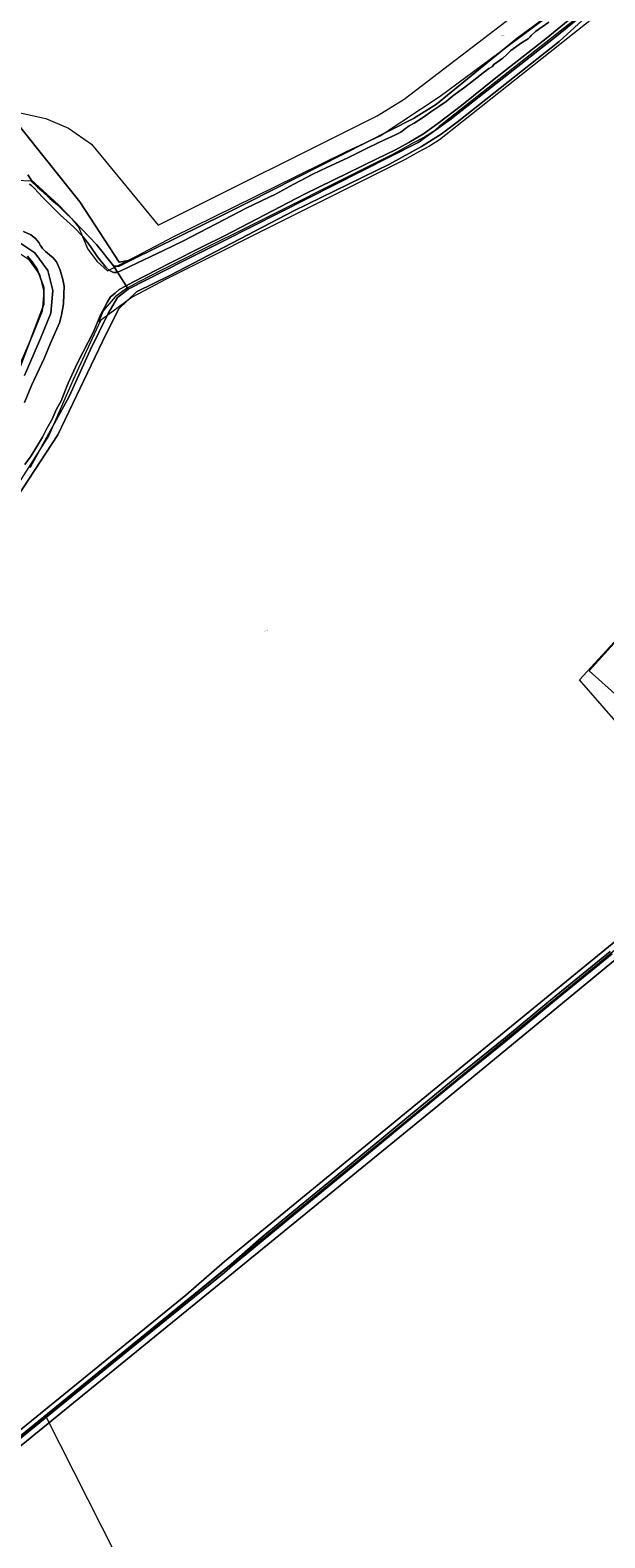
# Model space of a CAD drawing. Header units: metres. Extents: x 250001 to 257773, y 598992 to 609118.
# Tile 87 of 256: x 251934 to 252129, y 600204 to 600715. Entities that reach past the tile are written whole.
import ezdxf
from ezdxf.enums import TextEntityAlignment as Align
from ezdxf.lldxf.tags import DXFTag

# ---------------------------------------------------------------- set-up
doc = ezdxf.new("R2010")
doc.units = ezdxf.units.M
for name, color, linetype, lineweight in [('B-WE-GR-BOUWLAND-GV', 252, 'Continuous', 13), ('B-WE-GR-GROENVOORZIENING-GV', 252, 'Continuous', 18), ('B-WE-KG-GRENS_PERCEEL-G', 150, 'KG-PERCEEL', 18), ('B-WE-KG-GRENS_PERCEEL-S', 150, 'Continuous', 25), ('B-WE-OG-TERREIN_ERF-GV', 7, 'Continuous', 18), ('B-WE-OG-WATER-GV', 252, 'Continuous', 18), ('B-WE-OG-WATER_SLOOT-GV', 252, 'Continuous', 18), ('X-XX-AL-REFERENTIE-G', 7, 'Continuous', 18)]:
    doc.layers.add(name, color=color, linetype=linetype, lineweight=lineweight)
doc.styles.add('NLCS-ISO', font='NLCS-ISO.ttf')
doc.styles.get("Standard").update_dxf_attribs({"font": 'NLCS-ISO.ttf'})
tags = doc.linetypes.add('KG-PERCEEL', pattern='A,5.5,-2,["P",Standard,S=1.8,R=0,X=-0.5,Y=-0.9],-2,5.5,-2,[5,NLCS.SHX,S=0.75,R=0,X=0,Y=0],-2', length=19).pattern_tags.tags
tags[6] = DXFTag(74, 10)

# ---------------------------------------------------------------- blocks, each defined once
blk = doc.blocks.new('SKG-PERCEELNUMMER-SO')
at = {"style": 'NLCS-ISO', "oblique": 10, "flags": 1}
blk.add_attdef('GEMEENTECODE', text='', height=1.8, dxfattribs=at).set_placement((0, 2.6), align=Align.MIDDLE_CENTER)
at = {"style": 'NLCS-ISO', "oblique": 10}
blk.add_attdef('SECTIE', text='', height=1.8, dxfattribs=at).set_placement((-0.5, 0), align=Align.MIDDLE_RIGHT)
blk.add_attdef('PERCEELNUMMER', text='', height=1.8, dxfattribs=at).set_placement((0.5, 0), align=Align.MIDDLE_LEFT)
blk = doc.blocks.new('BS2021-132-Xref-KAD-20210617')
at = {"layer": 'B-WE-KG-GRENS_PERCEEL-G', "flags": 128}
for points in [[(251784.94, 600741.23), (251796.37, 600729.55), (251802.39, 600724.14), (251810.31, 600718.84), (251820.97, 600712.83), (251830.48, 600708.29), (251850.02, 600699.11), (251866.92, 600691.97), (251877.51, 600688.76), (251888.02, 600685.33), (251896.29, 600683.36), (251903.95, 600682.5), (251911.57, 600682.94), (251924.13, 600688.65), (251939.5, 600685.2), (251947.2, 600682), (251955, 600676.5), (251977.57, 600649.02), (252051.85, 600686.08), (252060.98, 600691.83), (252107.02, 600727.13), (252108.66, 600728.46), (252106.97, 600734.5), (252106.25, 600742.1), (252107.03, 600749.14), (252109.06, 600755.47), (252111.52, 600761.68), (252120.51, 600780.8), (252108.25, 600786.16), (252098.31, 600789.67), (252086.19, 600794.56), (252077.16, 600799.37), (252069.81, 600805.17), (252062.84, 600811.69), (252056.69, 600819.1), (252050.79, 600827.85), (252046.77, 600836.75), (252043.12, 600846.57), (252039.12, 600857.6), (252036.12, 600868.51), (252033.54, 600878.65), (252033, 600882)], [(252123.087, 600752.844), (252122.955, 600752.414), (252122.829, 600751.982), (252122.708, 600751.548), (252122.484, 600750.676), (252122.201, 600750.005), (252121.941, 600749.324), (252121.705, 600748.634), (252121.493, 600747.936), (252121.306, 600747.232), (252121.143, 600746.521), (252121.006, 600745.806), (252120.893, 600745.086), (252120.806, 600744.362), (252120.744, 600743.636), (252120.708, 600742.908), (252120.697, 600742.179), (252120.711, 600741.45), (252120.751, 600740.722), (252120.816, 600739.996), (252120.907, 600739.273), (252121.023, 600738.554), (252121.164, 600737.838), (252121.52, 600736.425), (252123.11, 600727.448), (252123.171, 600727.026), (252123.209, 600726.601), (252123.224, 600726.175), (252123.217, 600725.749), (252123.187, 600725.324), (252123.134, 600724.901), (252123.059, 600724.481), (252122.962, 600724.066), (252122.842, 600723.657), (252122.702, 600723.255), (252122.539, 600722.86), (252122.357, 600722.475), (252122.153, 600722.101), (252121.931, 600721.737), (252121.689, 600721.386), (252121.429, 600721.048), (252121.151, 600720.725), (252120.856, 600720.417), (252120.22, 600719.85), (252072.865, 600682.456), (252070.928, 600680.867), (252067.8, 600678.923), (252063.954, 600676.824), (252059.726, 600674.52), (252057.041, 600673.062)], [(251766.981, 600728.565), (251771.775, 600722.769), (251775.606, 600718.54), (251781.245, 600713.073), (251785.26, 600709.631), (251788.548, 600706.967), (251792.163, 600704.288), (251798.093, 600700.411), (251803.57, 600697.274), (251808.314, 600694.874), (251814.164, 600691.432), (251822.766, 600686.616), (251834.9, 600680.835), (251844.375, 600676.726), (251855.094, 600672.7), (251866.861, 600668.758), (251878.663, 600665.008), (251885.44, 600662.998), (251890.38, 600662.033), (251898.852, 600661.239), (251906.033, 600661.296), (251914.299, 600661.645), (251923.428, 600663.129), (251929.514, 600664.277), (251934.385, 600664.107), (251936.616, 600661.933), (251938.28, 600660.614), (251940.794, 600658.156), (251943.424, 600655.927), (251946.061, 600653.405), (251948.301, 600651.165), (251950.622, 600648.266), (251952.115, 600644.692), (251953.71, 600640.888), (251956.866, 600636.793), (251960.39, 600633.549), (251970.24, 600638.506), (251982.838, 600645.19), (252017.113, 600662.041), (252041.24, 600673.921), (252052.796, 600679.352), (252073.151, 600692.821), (252096.243, 600709.891), (252113.81, 600723.01), (252114.799, 600723.946), (252115.335, 600724.911), (252115.605, 600726.044), (252115.55, 600728.047), (252115.027, 600730.4), (252114.219, 600734.092)], [(252126.704, 600726.814), (252126.725, 600726.201), (252126.716, 600725.613), (252126.671, 600724.973), (252126.597, 600724.388), (252126.487, 600723.769), (252126.349, 600723.182), (252126.182, 600722.606), (252125.975, 600722.011), (252125.738, 600721.439), (252125.475, 600720.882), (252125.192, 600720.363), (252124.859, 600719.816), (252124.518, 600719.324), (252124.143, 600718.836), (252123.741, 600718.368), (252123.286, 600717.894), (252122.463, 600717.161), (252075.061, 600679.731), (252072.971, 600678.016), (252069.565, 600675.899), (252065.741, 600673.812), (252061.252, 600671.366), (252058.606, 600669.932), (252003.039, 600642.146), (252002.903, 600642.078), (251980.279, 600630.734), (251972.859, 600626.837), (251968.71, 600624.611), (251958.016, 600616.8)], [(251761.784, 600707.032), (251768.717, 600699.81), (251777.863, 600692.221), (251792.864, 600682.371), (251812.552, 600671.404), (251832.605, 600660.719), (251845.911, 600655.122), (251867.144, 600648.08), (251889.268, 600641.416), (251897.701, 600639.999), (251905.541, 600640.37), (251914.844, 600641.622), (251922.201, 600642.261), (251928.51, 600640.902), (251933.652, 600637.489), (251937.379, 600632.367), (251938.795, 600626.628), (251938.248, 600619.96), (251934.928, 600611.762), (251929.57, 600599.379), (251923.277, 600586.574), (251916.193, 600574.75), (251908.586, 600563.798), (251891.16, 600539.516), (251884.168, 600531.716), (251877.192, 600525.806), (251867.699, 600521.007), (251855.229, 600515.122), (251845.505, 600510.084), (251838.806, 600504.93), (251832.234, 600498.297), (251824.436, 600488.291), (251816.818, 600476.397), (251816.775, 600476.323)], [(252057.041, 600673.062), (252001.474, 600645.276), (252000, 600644.538), (251978.669, 600633.842), (251971.235, 600629.937), (251966.841, 600627.58), (251962.961, 600624.745), (251958.971, 600620.051), (251957.615, 600616.761), (251957.444, 600616.382), (251958.016, 600616.8)], [(251958.016, 600616.8), (251954.502, 600609.154), (251948.677, 600596.402), (251940.44, 600577.712), (251931.254, 600563.142), (251916.015, 600539.454), (251906.219, 600525.551), (251900.972, 600517.764), (251895.397, 600513.304), (251885.442, 600507.142), (251878.931, 600503.445), (251875.865, 600501.529), (251867.341, 600497.379), (251852.972, 600486.949), (251849.934, 600483.806), (251845.536, 600479.714), (251834.814, 600465.049), (251830.395, 600457.473), (251824.766, 600447.572), (251816.716, 600432.577), (251809.609, 600418.52), (251806.262, 600411.086), (251802.949, 600401.781), (251801.209, 600396.086), (251799.323, 600389.486), (251798.057, 600382.841), (251797.113, 600376.231), (251796.857, 600373.967), (251796.073, 600362.458), (251795.283, 600351.702), (251793.88, 600331.825), (251792.635, 600315.947), (251790.917, 600302.853), (251788.706, 600295.886), (251787.164, 600291.4), (251786.13, 600288.177), (251785.14, 600285.423), (251783.559, 600282.745)], [(252120.372, 600494.955), (252182.692, 600562.584)], [(252171.974, 600435.843), (252120.372, 600494.955)], [(251939.45, 600245.249), (252171.974, 600435.843)], [(251842.395, 600166.662), (251862.621, 600183.174), (251887.741, 600203.531), (251912.997, 600223.963), (251939.378, 600245.391), (251939.45, 600245.249)], [(251939.45, 600245.249), (251991.697, 600142.077)]]:
    blk.add_lwpolyline(points, dxfattribs=at)
at = {"layer": 'B-WE-KG-GRENS_PERCEEL-S', "xscale": 0.2, "yscale": 0.2, "zscale": 0.2}
for p, values in [((252094.305, 600713.265), {'PERCEELNUMMER': '94', 'SECTIE': 'N'}), ((252013.792, 600511.546), {'PERCEELNUMMER': '679', 'SECTIE': 'N'})]:
    blk.add_blockref('SKG-PERCEELNUMMER-SO', p, dxfattribs=at).add_auto_attribs(values)
blk = doc.blocks.new('BS2021-132-Xref-BGT-GRIJS-20210617-aangepast')
at = {"layer": 'B-WE-GR-BOUWLAND-GV', "flags": 128}
for points in [[(251929.963, 600683.322), (251950.997, 600656.996), (251964.359, 600636.491), (251968.592, 600637.284), (252000, 600652.83), (252008.147, 600656.863), (252064.107, 600685.174), (252071.912, 600690.069), (252099.164, 600712.294), (252114.113, 600723.274)], [(252123.947, 600720.806), (252113.496, 600711.281), (252078.968, 600684.029), (252073.544, 600679.928), (252066.797, 600675.695), (252055.949, 600669.741), (252023.538, 600653.866), (251981.469, 600632.038), (251970.224, 600626.482), (251964.271, 600620.661), (251959.905, 600612.194), (251943.501, 600577.931), (251925.774, 600550.811)], [(251842.584, 600168.955), (251986.914, 600286.346), (252000, 600297.699), (252081.165, 600364.34), (252165.065, 600432.948), (252174.922, 600441.901), (252170.84, 600445.946), (252143.858, 600476.57), (252137.156, 600485.003), (252134.398, 600488.369), (252123.683, 600498.026), (252177.846, 600557.891), (252187.316, 600549.382), (252191.976, 600553.428), (252191.966, 600553.437), (252241.159, 600595.708), (252242.085, 600595.849), (252248.601, 600601.333), (252293.368, 600639.004), (252353.693, 600690.069), (252381.871, 600713.881), (252382.93, 600715.998)], [(251930.912, 600601.283), (251938.849, 600622.185), (251938.849, 600628.006), (251936.508, 600634.109), (251934.883, 600636.615), (251933.291, 600638.507)], [(252185.199, 600443.431), (252072.36, 600350.546), (252000, 600291.568), (251977.506, 600273.234), (251890.645, 600202.528)]]:
    blk.add_lwpolyline(points, dxfattribs=at)
at = {"layer": 'B-WE-GR-GROENVOORZIENING-GV', "flags": 128}
for points in [[(251933.291, 600638.507), (251934.883, 600636.615), (251936.508, 600634.109), (251938.849, 600628.006), (251938.849, 600622.185), (251930.912, 600601.283)], [(251932.294, 600598.121), (251937.695, 600610.603), (251941.2, 600619.258), (251941.825, 600626.871), (251940.151, 600633.657), (251935.76, 600639.69), (251929.697, 600643.715)], [(251925.774, 600550.811), (251943.501, 600577.931), (251959.905, 600612.194), (251964.271, 600620.661), (251970.224, 600626.482), (251981.469, 600632.038), (252023.538, 600653.866), (252055.949, 600669.741), (252066.797, 600675.695), (252073.544, 600679.928), (252078.968, 600684.029), (252113.496, 600711.281), (252123.947, 600720.806)], [(252122.237, 600720.984), (252112.093, 600712.646), (252076.411, 600684.732), (252065.716, 600677.092), (252000, 600643.905), (251986.268, 600636.97), (251967.402, 600627.404), (251963.815, 600624.548), (251960.626, 600619.101), (251954.515, 600606.679), (251947.407, 600591.001), (251934.122, 600566.888)], [(251933.326, 600666.098), (251934.47, 600664.464), (251943.741, 600655.902), (251956.606, 600642.547), (251962.415, 600635.328), (251963.545, 600635.145), (251964.294, 600635.219), (251968.592, 600637.284), (251964.359, 600636.491), (251950.997, 600656.996), (251929.963, 600683.322)]]:
    blk.add_lwpolyline(points, dxfattribs=at)
at = {"layer": 'B-WE-OG-TERREIN_ERF-GV', "flags": 128}
blk.add_lwpolyline([(252177.846, 600557.891), (252123.683, 600498.026), (252134.398, 600488.369)], dxfattribs=at)
at = {"layer": 'B-WE-OG-WATER-GV', "flags": 128}
for points in [[(251932.364, 600567.929), (251934.513, 600570.921), (251938.32, 600577.233), (251939.833, 600580.148), (251941.624, 600583.352), (251942.959, 600586.407), (251944.679, 600589.499), (251947.096, 600595.478), (251950.236, 600602.394), (251955.629, 600612.935), (251958.159, 600618.934), (251959.34, 600621.153), (251960.4, 600623.035), (251961.457, 600624.758), (251962.934, 600625.974), (251964.366, 600627.213), (251966.701, 600628.518), (251963.802, 600633.124), (251963.469, 600632.99), (251962.382, 600633.059), (251961.035, 600633.677), (251959.788, 600634.769), (251956.939, 600638.321), (251954.37, 600642.207), (251952.077, 600645.271), (251948.88, 600648.467), (251944.387, 600652.53), (251938.326, 600658.531), (251935.623, 600661.513), (251934.602, 600662.554), (251933.931, 600662.954)], [(251931.959, 600646.968), (251934.404, 600645.76), (251935.92, 600644.549), (251937.07, 600643.209), (251937.637, 600642.132), (251938.318, 600641.097), (251939.341, 600640.168), (251940.766, 600638.959), (251941.97, 600637.981), (251943.052, 600636.666), (251944.308, 600633.851), (251945.236, 600630.589), (251945.665, 600628.381), (251945.54, 600625.709), (251945.424, 600622.378), (251944.798, 600618.515), (251944.086, 600615.991), (251941.083, 600609.072), (251938.931, 600603.836), (251934.589, 600594.747), (251932.199, 600588.971)], [(252109.985, 600717.903), (252105.467, 600714.677), (252103.969, 600713.354), (252103.594, 600712.77), (252103.01, 600712.228), (252100.748, 600710.902), (252097.179, 600708.305), (252095.718, 600706.904), (252094.394, 600705.691), (252091.407, 600703.54), (252090.936, 600702.9), (252089.64, 600702.126), (252087.72, 600700.735), (252085.545, 600699.025), (252083.486, 600697.35), (252081.098, 600695.511), (252079.471, 600694.381), (252077.784, 600693.175), (252076.715, 600692.282), (252075.237, 600691.015), (252072.757, 600689.311), (252070.374, 600687.72), (252067.562, 600685.66), (252064.331, 600683.648), (252062.689, 600682.747), (252061.429, 600681.857), (252059.837, 600680.593), (252057.849, 600679.604), (252054.263, 600677.981), (252048.862, 600675.366), (252041.876, 600671.906), (252034.76, 600668.563), (252030.016, 600666.315), (252023.278, 600662.85), (252017.541, 600659.726), (252007.413, 600654.806), (252000, 600650.973), (251985.98, 600643.643), (251979.406, 600640.45), (251970.521, 600636.286), (251964.863, 600633.55), (251963.802, 600633.124), (251966.701, 600628.518), (251968.978, 600629.79), (251981.56, 600636.21), (251992.674, 600641.8), (252000, 600645.485), (252027.126, 600659.61), (252041.787, 600666.669), (252051.742, 600671.497), (252057.994, 600674.629), (252062.591, 600677.109), (252067.56, 600680.039), (252072.388, 600683.488), (252080.365, 600689.6), (252092.078, 600699.012), (252109.105, 600712.301), (252119.073, 600720.471)], [(252130.791, 600402.797), (252111.286, 600386.923), (252095.313, 600373.688), (252078.242, 600359.933), (252061.22, 600345.906), (252041.101, 600329.23), (252025.407, 600316.37), (252012.475, 600305.731), (252002.266, 600296.81), (251999.905, 600294.931), (251967.489, 600268.475), (251882.547, 600199.355)], [(251883.014, 600198.871), (251967.956, 600267.991), (251999.991, 600293.869), (252002.784, 600296.443), (252013.111, 600304.959), (252026.042, 600315.597), (252041.737, 600328.459), (252061.857, 600345.135), (252078.874, 600359.158), (252095.945, 600372.913), (252111.921, 600386.15), (252131.425, 600402.024)]]:
    blk.add_lwpolyline(points, dxfattribs=at)
at = {"layer": 'B-WE-OG-WATER_SLOOT-GV', "flags": 128}
for points in [[(251933.931, 600662.954), (251934.602, 600662.554), (251935.623, 600661.513), (251938.326, 600658.531), (251944.387, 600652.53), (251948.88, 600648.467), (251952.077, 600645.271), (251954.37, 600642.207), (251956.939, 600638.321), (251959.788, 600634.769), (251961.035, 600633.677), (251962.382, 600633.059), (251963.469, 600632.99), (251963.802, 600633.124), (251962.415, 600635.328), (251956.606, 600642.547), (251943.741, 600655.902), (251934.47, 600664.464), (251933.326, 600666.098)], [(252114.113, 600723.274), (252099.164, 600712.294), (252071.912, 600690.069), (252064.107, 600685.174), (252008.147, 600656.863), (252000, 600652.83), (251968.592, 600637.284), (251964.294, 600635.219), (251963.545, 600635.145), (251962.415, 600635.328), (251963.802, 600633.124), (251964.863, 600633.55), (251970.521, 600636.286), (251979.406, 600640.45), (251985.98, 600643.643), (252000, 600650.973), (252007.413, 600654.806), (252017.541, 600659.726), (252023.278, 600662.85), (252030.016, 600666.315), (252034.76, 600668.563), (252041.876, 600671.906), (252048.862, 600675.366), (252054.263, 600677.981), (252057.849, 600679.604), (252059.837, 600680.593), (252061.429, 600681.857), (252062.689, 600682.747), (252064.331, 600683.648), (252067.562, 600685.66), (252070.374, 600687.72), (252072.757, 600689.311), (252075.237, 600691.015), (252076.715, 600692.282), (252077.784, 600693.175), (252079.471, 600694.381), (252081.098, 600695.511), (252083.486, 600697.35), (252085.545, 600699.025), (252087.72, 600700.735), (252089.64, 600702.126), (252090.936, 600702.9), (252091.407, 600703.54), (252094.394, 600705.691), (252095.718, 600706.904), (252097.179, 600708.305), (252100.748, 600710.902), (252103.01, 600712.228), (252103.594, 600712.77), (252103.969, 600713.354), (252105.467, 600714.677), (252109.985, 600717.903)], [(252119.073, 600720.471), (252109.105, 600712.301), (252092.078, 600699.012), (252080.365, 600689.6), (252072.388, 600683.488), (252067.56, 600680.039), (252062.591, 600677.109), (252057.994, 600674.629), (252051.742, 600671.497), (252041.787, 600666.669), (252027.126, 600659.61), (252000, 600645.485), (251992.674, 600641.8), (251981.56, 600636.21), (251968.978, 600629.79), (251966.701, 600628.518), (251967.402, 600627.404), (251986.268, 600636.97), (252000, 600643.905), (252065.716, 600677.092), (252076.411, 600684.732), (252112.093, 600712.646), (252122.237, 600720.984)], [(251932.199, 600588.971), (251934.589, 600594.747), (251938.931, 600603.836), (251941.083, 600609.072), (251944.086, 600615.991), (251944.798, 600618.515), (251945.424, 600622.378), (251945.54, 600625.709), (251945.665, 600628.381), (251945.236, 600630.589), (251944.308, 600633.851), (251943.052, 600636.666), (251941.97, 600637.981), (251940.766, 600638.959), (251939.341, 600640.168), (251938.318, 600641.097), (251937.637, 600642.132), (251937.07, 600643.209), (251935.92, 600644.549), (251934.404, 600645.76), (251931.959, 600646.968)], [(251929.697, 600643.715), (251935.76, 600639.69), (251940.151, 600633.657), (251941.825, 600626.871), (251941.2, 600619.258), (251937.695, 600610.603), (251932.294, 600598.121)], [(251934.122, 600566.888), (251947.407, 600591.001), (251954.515, 600606.679), (251960.626, 600619.101), (251963.815, 600624.548), (251967.402, 600627.404), (251966.701, 600628.518), (251964.366, 600627.213), (251962.934, 600625.974), (251961.457, 600624.758), (251960.4, 600623.035), (251959.34, 600621.153), (251958.159, 600618.934), (251955.629, 600612.935), (251950.236, 600602.394), (251947.096, 600595.478), (251944.679, 600589.499), (251942.959, 600586.407), (251941.624, 600583.352), (251939.833, 600580.148), (251938.32, 600577.233), (251934.513, 600570.921), (251932.364, 600567.929)], [(252165.065, 600432.948), (252081.165, 600364.34), (252000, 600297.699), (251986.914, 600286.346), (251842.584, 600168.955)], [(251890.645, 600202.528), (251977.506, 600273.234), (252000, 600291.568), (252072.36, 600350.546), (252185.199, 600443.431)], [(251882.547, 600199.355), (251967.489, 600268.475), (251999.905, 600294.931), (252002.266, 600296.81), (252012.475, 600305.731), (252025.407, 600316.37), (252041.101, 600329.23), (252061.22, 600345.906), (252078.242, 600359.933), (252095.313, 600373.688), (252111.286, 600386.923), (252130.791, 600402.797)], [(252131.425, 600402.024), (252111.921, 600386.15), (252095.945, 600372.913), (252078.874, 600359.158), (252061.857, 600345.135), (252041.737, 600328.459), (252026.042, 600315.597), (252013.111, 600304.959), (252002.784, 600296.443), (251999.991, 600293.869), (251967.956, 600267.991), (251883.014, 600198.871)]]:
    blk.add_lwpolyline(points, dxfattribs=at)

msp = doc.modelspace()

# ---------------------------------------------------------------- block references
at = {"layer": 'X-XX-AL-REFERENTIE-G'}
for name in ['BS2021-132-Xref-BGT-GRIJS-20210617-aangepast', 'BS2021-132-Xref-KAD-20210617']:
    msp.add_blockref(name, (0, 0), dxfattribs=at)

doc.saveas('drawing.dxf')
